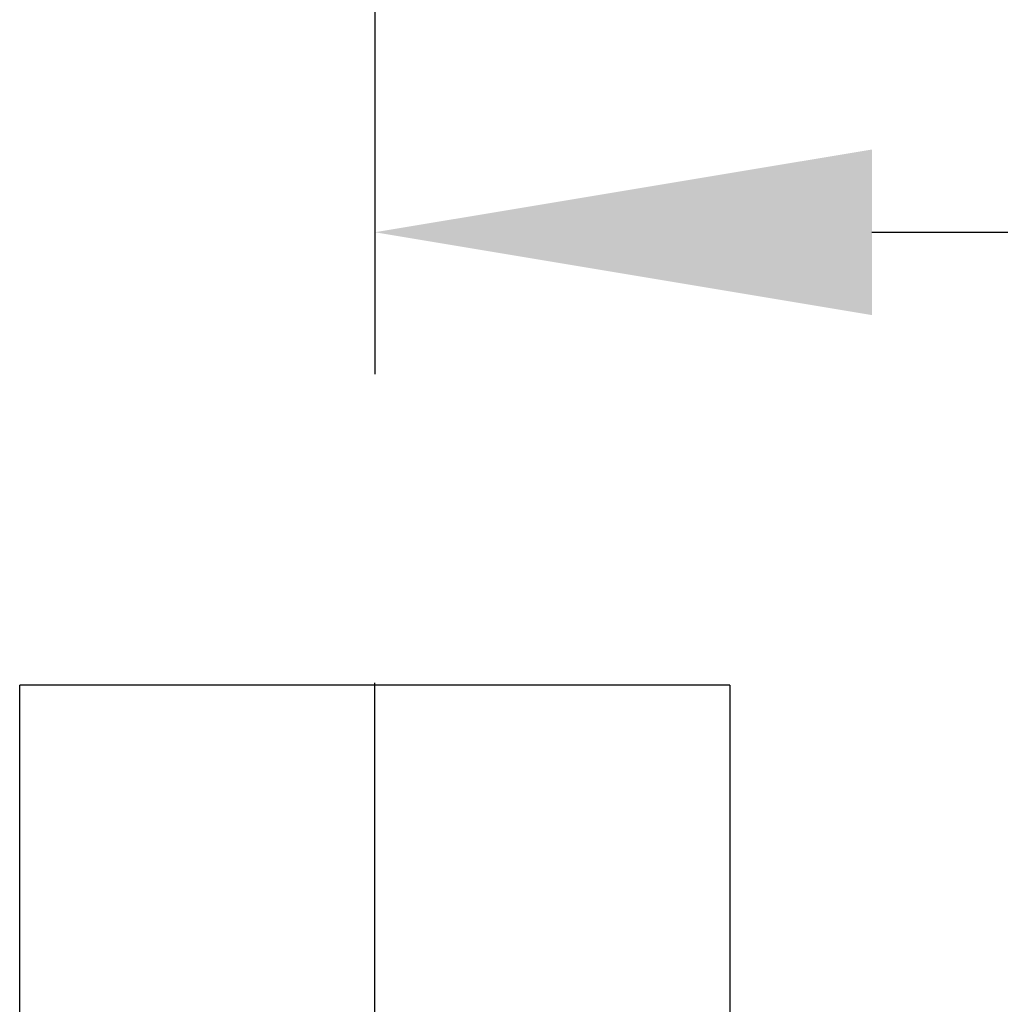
# Model space of a CAD drawing. Header units: millimetres. Extents: x 0 to 8400, y 0 to 5940.
# Tile 21 of 50: x 3183 to 3321, y 3090 to 3229. Entities that reach past the tile are written whole.
import ezdxf

# ---------------------------------------------------------------- set-up
doc = ezdxf.new("R2010")
doc.units = ezdxf.units.MM
doc.header["$LTSCALE"] = 20
doc.linetypes.add('MITTE', pattern=[2, 1.25, -0.25, 0.25, -0.25])
doc.layers.get('DEFPOINTS').update_dxf_attribs({"linetype": 'CONTINUOUS'})
for name, color, linetype in [('02-LINIE-035', 2, 'CONTINUOUS'), ('05-ACHSE', 1, 'MITTE'), ('06-MASSE1', 1, 'CONTINUOUS')]:
    doc.layers.add(name, color=color, linetype=linetype)
doc.styles.add('ACA_NORM', font='ROMANS.SHX')
doc.dimstyles.new('1-20', dxfattribs={"dimscale": 20, "dimtxt": 2.5, "dimasz": 3.5, "dimexe": 1, "dimexo": 0, "dimgap": 1, "dimtad": 1, "dimdec": 0, "dimzin": 0, "dimdsep": 46, "dimtxsty": 'ACA_NORM', "dimcen": 0, "dimadec": 0, "dimazin": 0, "dimtfac": 2.4, "dimtdec": 0, "dimtmove": 0, "dimatfit": 3, "dimfxl": 1, "dimtolj": 1, "dimtzin": 0, "dimarcsym": 0})

# ---------------------------------------------------------------- blocks, each defined once
blk = doc.blocks.new('*D12')
at = {"layer": '06-MASSE1', "color": 0, "lineweight": -2}
for p, q in [((4026.95, 3705.67), (4026.95, 3178.87)), ((3233.26, 3487.67), (3233.26, 3178.87)), ((3303.26, 3198.87), (3956.95, 3198.87))]:
    blk.add_line(p, q, dxfattribs=at)
at = {"layer": '06-MASSE1', "color": 0}
for points in [[(3303.26, 3210.53), (3303.26, 3187.2), (3233.26, 3198.87)], [(3956.95, 3210.53), (3956.95, 3187.2), (4026.95, 3198.87)]]:
    blk.add_solid(points, dxfattribs=at)
at = {"layer": 'DEFPOINTS', "color": 0}
for p in [(4026.95, 3705.67), (3233.26, 3487.67), (4026.95, 3198.87)]:
    blk.add_point(p, dxfattribs=at)
at = {"layer": '06-MASSE1', "color": 0, "insert": (3630.1, 3243.87), "char_height": 50, "attachment_point": 5, "style": 'ACA_NORM'}
blk.add_mtext('\\A1;790', dxfattribs=at)

msp = doc.modelspace()

# ---------------------------------------------------------------- linework, layer by layer
at = {"layer": '02-LINIE-035'}
for p, q in [((3283.26, 3135.09), (3183.26, 3135.09)), ((3183.26, 3082.09), (3183.26, 3135.09)), ((3283.26, 3135.09), (3283.26, 3082.09))]:
    msp.add_line(p, q, dxfattribs=at)
at = {"layer": '05-ACHSE', "ltscale": 3}
msp.add_line((3233.26, 1740.39), (3233.26, 3149.64), dxfattribs=at)

# ---------------------------------------------------------------- dimensions: what is measured, and where the dimension line sits
at = {"layer": '06-MASSE1'}
dim = msp.add_linear_dim(base=(4026.95, 3198.87), p1=(3233.26, 3487.67), p2=(4026.95, 3705.67), angle=180, dimstyle='1-20', override={"dimrnd": 10}, dxfattribs=at)
dim.commit()
dim.dimension.update_dxf_attribs({"geometry": '*D12', "text_midpoint": (3630.1, 3243.87)})

doc.saveas('drawing.dxf')
